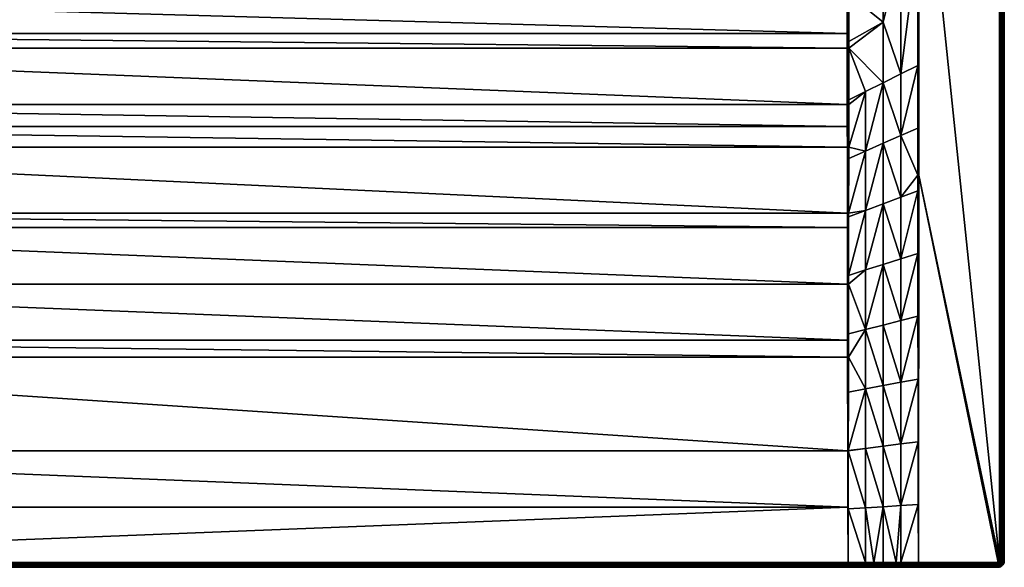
# Model space of a CAD drawing. Header units: millimetres. Extents: x 0 to 1100, y -700 to 0.
# Tile 3 of 36: x 470 to 1100, y -700 to -350. Entities that reach past the tile are written whole.
import ezdxf

# ---------------------------------------------------------------- set-up
doc = ezdxf.new("R2010")
doc.units = ezdxf.units.MM
doc.layers.get('0').update_dxf_attribs({"true_color": 0xb1941a})

msp = doc.modelspace()

# ---------------------------------------------------------------- meshes
at = {"color": 7, "true_color": 0xf0f0f0}
mesh = msp.add_polyface(dxfattribs=at)
corners = [(1022.5, -86.37, 18.78), (1017.69, -90.29, 17.18), (1022.5, -235.51, 18.78), (1016.78, -91.03, 16.87), (1005.22, -101.34, 13.02), (1000.46, -106.06, 11.43), (1005.84, -100.77, 13.23), (1000.46, -106.06, 11.43), (1000.46, -237.36, 11.43), (1011.68, -95.44, 15.17), (1044.54, -67.97, 26.13), (1042.09, -70.1, 25.31), (1044.54, -199.27, 26.13), (1037.92, -73.72, 23.92), (1036.08, -75.24, 23.31), (1027.66, -82.16, 20.5), (1023.83, -85.29, 19.22), (1100, -4.2, 23.28), (1100, -696.2, -3.72), (1100, -4.2, -3.72), (1045.49, -199.27, 26.28), (1097, -4.2, 26.28), (1045.49, -67.97, 26.28), (999.89, -103.49, 11.38), (999.95, -103.63, 11.38), (1000.29, -104.82, 11.41), (1000.46, -106.06, 11.43), (1004.31, -99.11, 12.85), (999.74, -103.12, 11.37), (999.24, -102.27, 11.36), (998.72, -101.64, 11.36), (999.99, -237.36, 11.32), (999.99, -106.06, 11.32), (999.99, -106.06, 11.32), (999.99, -106.06, 11.32), (999.87, -104.88, 11.31), (1045.01, -67.97, 26.24), (1045.01, -199.27, 26.24), (1044.55, -219.02, 26.13), (1097.67, -696.2, 26.21), (1097.67, -4.2, 26.21), (1098.3, -696.2, 25.98), (1098.3, -4.2, 25.98), (1098.87, -696.2, 25.63), (1098.87, -4.2, 25.63), (1099.35, -696.2, 25.15), (1099.35, -4.2, 25.15), (1099.7, -696.2, 24.58), (1099.7, -4.2, 24.58), (1099.92, -696.2, 23.95), (1099.92, -4.2, 23.95), (1100, -696.2, 23.28)]
mesh.append_faces([[corners[k] for k in face] for face in [(0, 1, 2, 0), (2, 1, 3, 2), (4, 5, 6, 4), (6, 5, 7, 6), (7, 8, 6, 7), (6, 8, 2, 6), (6, 2, 9, 6), (9, 2, 3, 9), (10, 11, 12, 10), (12, 11, 13, 12), (13, 14, 12, 13), (12, 14, 15, 12), (12, 15, 16, 12), (16, 0, 12, 16), (12, 0, 2, 12), (17, 18, 19, 17), (20, 21, 22, 20), (23, 24, 4, 23), (24, 25, 4, 24), (4, 25, 26, 4), (4, 26, 5, 4), (23, 27, 28, 23), (28, 27, 29, 28), (23, 4, 27, 23), (27, 30, 29, 27), (31, 8, 7, 31), (31, 7, 32, 31), (32, 7, 5, 32), (32, 5, 33, 32), (33, 5, 26, 33), (33, 26, 34, 33), (34, 26, 25, 34), (34, 25, 35, 34), (36, 10, 37, 36), (37, 10, 12, 37), (37, 12, 38, 37), (37, 20, 22, 37), (37, 22, 36, 37), (21, 39, 40, 21), (40, 41, 42, 40), (42, 43, 44, 42), (44, 45, 46, 44), (46, 47, 48, 46), (48, 49, 50, 48), (50, 51, 17, 50)]], dxfattribs={"vtx3": -1, "color": 7})
mesh = msp.add_polyface(dxfattribs=at)
corners = [(1044.62, -419.49, 26.18), (1033.75, -424.25, 23.13), (1044.63, -449.64, 26.19), (1033.75, -463.68, 23.46), (1044.65, -459.58, 26.19), (1033.75, -503.1, 23.85), (1044.7, -499.66, 26.2), (1033.75, -542.52, 24.28), (1044.76, -539.76, 26.22), (1011.25, -472.15, 17.82), (1000.33, -513.59, 16.64), (1011.25, -510.17, 18.98), (1000.32, -519.24, 16.87), (1011.25, -548.18, 20.28), (1011.25, -434.12, 16.83), (1000.38, -473.94, 15.01), (1000.38, -476.24, 15.11), (1000.44, -401.5, 12.75), (1000.44, -404.41, 12.81), (1011.25, -396.09, 16.03), (1000.42, -431.58, 13.57), (1000.41, -438.87, 13.82), (1022.5, -506.63, 21.41), (1022.5, -467.91, 20.64), (1022.5, -429.19, 19.98), (1022.5, -390.46, 19.44), (1100, -696.2, 23.28), (1100, -696.2, -3.72), (1100, -4.2, 23.28), (1045.38, -449.64, 26.28), (1097, -696.2, 26.28), (1045.49, -199.27, 26.28), (1000, -519.24, 16.81), (1000, -473.94, 14.94), (1000, -431.59, 13.47), (999.99, -404.42, 12.71), (1045, -449.64, 26.26), (1044.82, -579.85, 26.24)]
mesh.append_faces([[corners[k] for k in face] for face in [(0, 1, 2, 0), (2, 1, 3, 2), (2, 3, 4, 2), (4, 3, 5, 4), (4, 5, 6, 4), (6, 5, 7, 6), (6, 7, 8, 6), (9, 10, 11, 9), (11, 10, 12, 11), (11, 12, 13, 11), (14, 15, 9, 14), (9, 15, 16, 9), (9, 16, 10, 9), (17, 18, 19, 17), (19, 18, 20, 19), (19, 20, 14, 19), (14, 20, 21, 14), (14, 21, 15, 14), (13, 22, 11, 13), (11, 22, 23, 11), (11, 23, 9, 11), (9, 23, 24, 9), (9, 24, 14, 9), (14, 24, 25, 14), (14, 25, 19, 14), (1, 25, 24, 1), (1, 24, 3, 1), (3, 24, 23, 3), (3, 23, 5, 3), (5, 23, 22, 5), (5, 22, 7, 5), (26, 27, 28, 26), (29, 30, 31, 29), (12, 10, 32, 12), (32, 10, 16, 32), (16, 15, 33, 16), (33, 15, 21, 33), (21, 20, 34, 21), (34, 20, 18, 34), (35, 18, 17, 35), (36, 4, 6, 36), (6, 8, 36, 6), (36, 8, 37, 36), (36, 0, 2, 36), (36, 2, 4, 36)]], dxfattribs={"vtx3": -1, "color": 7})
mesh = msp.add_polyface(dxfattribs=at)
corners = [(1000.46, -237.36, 11.43), (1000.46, -251.99, 11.43), (1022.5, -235.51, 18.78), (1044.54, -199.27, 26.13), (1044.55, -219.02, 26.13), (1033.75, -305.96, 22.56), (1044.57, -299.2, 26.15), (1033.75, -384.82, 22.86), (1044.6, -379.39, 26.17), (1033.75, -424.25, 23.13), (1044.62, -419.49, 26.18), (1022.5, -390.46, 19.44), (1022.5, -351.72, 19.05), (1000.46, -368.46, 12.05), (1000.46, -300.2, 11.43), (1000.46, -326.75, 11.56), (1022.5, -312.99, 18.83), (1000.46, -333.78, 11.59), (1000.46, -364.13, 11.99), (1011.25, -396.09, 16.03), (1000.44, -401.5, 12.75), (1045.49, -199.27, 26.28), (1097, -696.2, 26.28), (1097, -4.2, 26.28), (999.99, -368.47, 11.94), (999.99, -300.2, 11.32), (999.99, -333.78, 11.47), (999.99, -237.36, 11.32), (1045.01, -199.27, 26.24), (1045, -449.64, 26.26), (1045.38, -449.64, 26.28), (1097.67, -696.2, 26.21), (1097.67, -4.2, 26.21), (1098.3, -696.2, 25.98), (1098.3, -4.2, 25.98), (1098.87, -696.2, 25.63), (1098.87, -4.2, 25.63), (1099.35, -696.2, 25.15), (1099.35, -4.2, 25.15), (1099.7, -696.2, 24.58), (1099.7, -4.2, 24.58), (1099.92, -696.2, 23.95), (1099.92, -4.2, 23.95), (1100, -696.2, 23.28)]
mesh.append_faces([[corners[k] for k in face] for face in [(0, 1, 2, 0), (3, 2, 4, 3), (4, 2, 5, 4), (4, 5, 6, 4), (6, 5, 7, 6), (6, 7, 8, 6), (8, 7, 9, 8), (8, 9, 10, 8), (11, 12, 13, 11), (14, 15, 16, 14), (16, 15, 17, 16), (16, 17, 12, 16), (12, 17, 18, 12), (12, 18, 13, 12), (19, 11, 13, 19), (19, 13, 20, 19), (1, 14, 2, 1), (2, 14, 16, 2), (2, 16, 5, 2), (5, 16, 12, 5), (5, 12, 7, 5), (7, 12, 11, 7), (7, 11, 9, 7), (21, 22, 23, 21), (20, 13, 24, 20), (24, 13, 18, 24), (14, 25, 15, 14), (15, 25, 26, 15), (15, 26, 17, 15), (17, 26, 18, 17), (14, 1, 25, 14), (25, 1, 27, 25), (1, 0, 27, 1), (28, 10, 29, 28), (4, 6, 28, 4), (28, 6, 8, 28), (28, 8, 10, 28), (29, 30, 21, 29), (29, 21, 28, 29), (23, 22, 31, 23), (32, 31, 33, 32), (34, 33, 35, 34), (36, 35, 37, 36), (38, 37, 39, 38), (40, 39, 41, 40), (42, 41, 43, 42)]], dxfattribs={"vtx3": -1, "color": 7})
mesh = msp.add_polyface(dxfattribs=at)
corners = [(543.03, -270.99, 11.28), (536.12, -269.97, 11.28), (100.49, -300.2, 11.28), (529.35, -268.27, 11.28), (522.78, -265.92, 11.28), (516.47, -262.93, 11.28), (510.48, -259.34, 11.28), (504.87, -255.19, 11.28), (499.7, -250.5, 11.28), (495.01, -245.32, 11.28), (490.85, -239.72, 11.28), (556.97, -270.99, 11.28), (550, -271.33, 11.28), (999.51, -333.78, 11.43), (100.49, -333.78, 11.43), (100.15, -625.7, 22.14), (100.08, -661.85, 24.15), (999.92, -661.85, 24.15), (100.01, -697.03, 26.1), (100.01, -700.2, 23.11), (4, -700.2, -3.72), (999.99, -700.2, 23.11), (536.27, -269.25, 11.21), (550, -270.6, 11.21), (543.1, -270.26, 11.21), (550, -269.89, 11.01), (543.17, -269.55, 11.01), (543.23, -268.9, 10.68), (540.4, -268.48, 10.68), (536.4, -268.55, 11.01), (550, -269.23, 10.68), (100.01, -300.2, 11.32), (100.49, -237.36, 11.28), (100.33, -519.24, 16.8), (100, -519.24, 16.81), (100.27, -554.92, 18.49), (100.38, -483.09, 15.29), (100.39, -473.94, 14.91), (100, -473.94, 14.94), (100, -431.59, 13.47), (100.44, -431.59, 13.44), (100.45, -418.45, 13.07), (100.01, -333.78, 11.47), (100.48, -359.02, 11.77), (100.01, -368.47, 11.94), (100.48, -368.47, 11.9), (100.01, -404.42, 12.71), (100.46, -404.42, 12.67), (999.99, -697.03, 26.1), (100.01, -697.72, 26.06), (999.99, -697.72, 26.06), (100.01, -698.39, 25.86), (999.99, -698.39, 25.86), (100.01, -698.99, 25.51), (999.99, -698.99, 25.51), (100.01, -699.5, 25.03), (999.99, -699.5, 25.03), (100.01, -699.88, 24.45), (999.99, -699.88, 24.45), (100.01, -700.11, 23.8)]
mesh.append_faces([[corners[k] for k in face] for face in [(0, 1, 2, 0), (2, 1, 3, 2), (2, 3, 4, 2), (4, 5, 2, 4), (2, 5, 6, 2), (2, 6, 7, 2), (2, 8, 9, 2), (2, 9, 10, 2), (2, 11, 12, 2), (2, 12, 0, 2), (13, 2, 14, 13), (15, 16, 17, 15), (17, 16, 18, 17), (19, 20, 21, 19), (1, 22, 3, 1), (12, 23, 0, 12), (0, 23, 24, 0), (0, 24, 1, 0), (23, 25, 24, 23), (24, 25, 26, 24), (26, 27, 28, 26), (1, 24, 22, 1), (22, 24, 26, 22), (22, 26, 29, 22), (29, 26, 28, 29), (27, 26, 30, 27), (30, 26, 25, 30), (31, 2, 32, 31), (33, 34, 35, 33), (36, 34, 33, 36), (36, 37, 38, 36), (39, 40, 41, 39), (14, 42, 43, 14), (43, 42, 44, 43), (43, 44, 45, 43), (45, 44, 46, 45), (45, 46, 47, 45), (47, 46, 41, 47), (2, 42, 14, 2), (48, 18, 49, 48), (50, 49, 51, 50), (52, 51, 53, 52), (54, 53, 55, 54), (56, 55, 57, 56), (58, 57, 59, 58)]], dxfattribs={"vtx3": -1, "color": 7})
mesh = msp.add_polyface(dxfattribs=at)
corners = [(999.51, -300.2, 11.28), (600.3, -250.5, 11.28), (595.13, -255.19, 11.28), (589.52, -259.34, 11.28), (583.53, -262.93, 11.28), (577.22, -265.92, 11.28), (570.65, -268.27, 11.28), (563.88, -269.97, 11.28), (556.97, -270.99, 11.28), (100.49, -300.2, 11.28), (999.51, -333.78, 11.43), (100.49, -333.78, 11.43), (999.52, -359.02, 11.77), (100.48, -359.02, 11.77), (999.52, -368.47, 11.9), (100.48, -368.47, 11.9), (999.54, -404.42, 12.67), (100.46, -404.42, 12.67), (999.55, -418.45, 13.07), (100.45, -418.45, 13.07), (999.56, -431.59, 13.44), (100.44, -431.59, 13.44), (999.61, -473.94, 14.91), (100.39, -473.94, 14.91), (999.62, -483.09, 15.29), (100.38, -483.09, 15.29), (999.67, -519.24, 16.8), (100.33, -519.24, 16.8), (999.73, -554.92, 18.49), (100.27, -554.92, 18.49), (999.74, -565.85, 19.01), (100.26, -565.85, 19.01), (999.85, -625.7, 22.14), (100.15, -625.7, 22.14), (999.92, -661.85, 24.15), (100.01, -697.03, 26.1), (999.99, -697.03, 26.1), (999.99, -700.2, 23.11), (4, -700.2, -3.72), (1096, -700.2, -3.72), (999.99, -368.47, 11.94), (999.99, -333.78, 11.47), (999.99, -300.2, 11.32), (100.01, -697.72, 26.06), (999.99, -697.72, 26.06), (100.01, -698.39, 25.86), (999.99, -698.39, 25.86), (100.01, -698.99, 25.51), (999.99, -698.99, 25.51), (100.01, -699.5, 25.03), (999.99, -699.5, 25.03), (100.01, -699.88, 24.45), (999.99, -699.88, 24.45), (100.01, -700.11, 23.8), (999.99, -700.11, 23.8), (100.01, -700.2, 23.11)]
mesh.append_faces([[corners[k] for k in face] for face in [(0, 1, 2, 0), (0, 2, 3, 0), (0, 4, 5, 0), (0, 5, 6, 0), (6, 7, 0, 6), (0, 7, 8, 0), (0, 8, 9, 0), (0, 9, 10, 0), (10, 11, 12, 10), (12, 11, 13, 12), (12, 13, 14, 12), (14, 13, 15, 14), (14, 15, 16, 14), (16, 15, 17, 16), (16, 17, 18, 16), (18, 17, 19, 18), (18, 19, 20, 18), (20, 19, 21, 20), (20, 21, 22, 20), (22, 21, 23, 22), (22, 23, 24, 22), (24, 23, 25, 24), (24, 25, 26, 24), (26, 25, 27, 26), (26, 27, 28, 26), (28, 27, 29, 28), (28, 29, 30, 28), (30, 29, 31, 30), (30, 31, 32, 30), (32, 31, 33, 32), (32, 33, 34, 32), (34, 35, 36, 34), (37, 38, 39, 37), (16, 40, 14, 16), (14, 40, 12, 14), (12, 41, 10, 12), (10, 42, 0, 10), (36, 43, 44, 36), (44, 45, 46, 44), (46, 47, 48, 46), (48, 49, 50, 48), (50, 51, 52, 50), (52, 53, 54, 52), (54, 53, 55, 54), (54, 55, 37, 54)]], dxfattribs={"vtx3": -1, "color": 7})
mesh = msp.add_polyface(dxfattribs=at)
corners = [(1000.15, -625.69, 22.15), (1000, -625.69, 22.14), (1000.07, -662.9, 24.21), (1000, -697.03, 26.1), (1000.01, -697.03, 26.1), (1000.21, -588.27, 20.21), (1000, -565.85, 19.02), (1000.15, -625.59, 22.15), (999.99, -697.03, 26.1), (999.92, -661.85, 24.15), (999.85, -625.7, 22.14), (999.74, -565.85, 19.01), (999.73, -554.92, 18.49), (999.67, -519.24, 16.8), (1000, -519.24, 16.81), (1000.28, -550.94, 18.35), (1000.38, -476.24, 15.11), (1000, -473.94, 14.94), (1000.41, -438.87, 13.82), (1000, -431.59, 13.47), (999.62, -483.09, 15.29), (999.61, -473.94, 14.91), (999.56, -431.59, 13.44), (1000.44, -404.41, 12.81), (999.99, -404.42, 12.71), (1000.44, -401.5, 12.75), (999.99, -368.47, 11.94), (999.55, -418.45, 13.07), (999.54, -404.42, 12.67), (1000.46, -364.13, 11.99), (999.99, -333.78, 11.47), (999.52, -359.02, 11.77), (999.51, -333.78, 11.43), (999.99, -300.2, 11.32), (999.99, -697.72, 26.06), (999.99, -700.2, 23.11), (1000.02, -700.2, 23.11), (999.99, -700.11, 23.8), (1000.02, -700.11, 23.8), (999.99, -699.88, 24.45), (1000.01, -699.88, 24.45), (999.99, -699.5, 25.03), (1000.01, -699.5, 25.03), (999.99, -698.99, 25.51), (1000.01, -698.99, 25.51), (999.99, -698.39, 25.86), (1000.01, -698.39, 25.86), (1000.01, -697.72, 26.06)]
mesh.append_faces([[corners[k] for k in face] for face in [(0, 1, 2, 0), (2, 1, 3, 2), (2, 3, 4, 2), (5, 6, 1, 5), (7, 1, 0, 7), (8, 3, 9, 8), (9, 3, 1, 9), (9, 1, 10, 9), (10, 1, 6, 10), (10, 6, 11, 10), (11, 6, 12, 11), (13, 12, 14, 13), (14, 12, 6, 14), (14, 6, 15, 14), (14, 16, 17, 14), (17, 18, 19, 17), (13, 14, 20, 13), (20, 14, 17, 20), (20, 17, 21, 20), (21, 17, 19, 21), (21, 19, 22, 21), (19, 23, 24, 19), (24, 25, 26, 24), (22, 19, 27, 22), (27, 19, 24, 27), (27, 24, 28, 27), (28, 24, 26, 28), (26, 29, 30, 26), (31, 26, 30, 31), (32, 30, 33, 32), (3, 8, 34, 3), (35, 36, 37, 35), (37, 36, 38, 37), (37, 38, 39, 37), (39, 38, 40, 39), (39, 40, 41, 39), (41, 40, 42, 41), (41, 42, 43, 41), (43, 42, 44, 43), (43, 44, 45, 43), (45, 44, 46, 45), (45, 46, 34, 45), (34, 46, 47, 34), (34, 47, 3, 34), (3, 47, 4, 3)]], dxfattribs={"vtx3": -1, "color": 7})
mesh = msp.add_polyface(dxfattribs=at)
corners = [(1044.76, -539.76, 26.22), (1033.75, -542.52, 24.28), (1033.75, -581.94, 24.75), (1044.82, -579.85, 26.24), (1033.75, -621.36, 25.24), (1044.88, -619.96, 26.25), (1033.75, -660.78, 25.76), (1044.94, -660.07, 26.27), (1033.75, -697.16, 26.24), (1000.07, -662.9, 24.21), (1011.25, -662.2, 24.71), (1000.15, -625.69, 22.15), (1011.25, -624.19, 23.17), (1000.15, -625.59, 22.15), (1011.25, -586.19, 21.68), (1011.25, -548.18, 20.28), (1000.25, -565.85, 19.05), (1000.21, -588.27, 20.21), (1000.32, -519.24, 16.87), (1000.28, -550.94, 18.35), (1022.5, -661.49, 25.23), (1022.5, -622.78, 24.21), (1022.5, -584.07, 23.22), (1022.5, -545.35, 22.28), (1022.5, -506.63, 21.41), (1030.71, -697.14, 26.23), (1045.01, -697.2, 26.28), (1096, -697.2, 26.28), (1045.38, -449.64, 26.28), (1096.22, -697.17, 26.28), (1096.9, -696.63, 26.28), (1097, -696.2, 26.28), (1096.62, -696.98, 26.28), (1000, -519.24, 16.81), (1000, -565.85, 19.02), (1000, -625.69, 22.14), (1045, -697.2, 26.28), (1045, -449.64, 26.26)]
mesh.append_faces([[corners[k] for k in face] for face in [(0, 1, 2, 0), (0, 2, 3, 0), (3, 2, 4, 3), (3, 4, 5, 3), (5, 4, 6, 5), (5, 6, 7, 5), (7, 6, 8, 7), (9, 10, 11, 9), (11, 10, 12, 11), (11, 12, 13, 11), (13, 12, 14, 13), (15, 16, 14, 15), (14, 16, 17, 14), (14, 17, 13, 14), (15, 18, 19, 15), (15, 19, 16, 15), (10, 20, 12, 10), (12, 20, 21, 12), (12, 21, 14, 12), (14, 21, 22, 14), (14, 22, 15, 14), (22, 23, 15, 22), (15, 23, 24, 15), (1, 24, 23, 1), (1, 23, 2, 1), (2, 23, 22, 2), (2, 22, 4, 2), (4, 22, 21, 4), (4, 21, 6, 4), (6, 21, 20, 6), (6, 20, 25, 6), (26, 27, 28, 26), (28, 27, 29, 28), (30, 31, 28, 30), (30, 28, 32, 30), (32, 28, 29, 32), (19, 18, 33, 19), (16, 34, 17, 16), (17, 35, 13, 17), (19, 34, 16, 19), (36, 26, 28, 36), (37, 3, 36, 37), (3, 5, 36, 3), (36, 5, 7, 36), (36, 28, 37, 36)]], dxfattribs={"vtx3": -1, "color": 7})
mesh = msp.add_polyface(dxfattribs=at)
corners = [(1016.42, -697.09, 26.17), (1022.5, -697.11, 26.2), (1022.5, -661.49, 25.23), (1030.71, -697.14, 26.23), (1033.75, -697.16, 26.24), (1033.75, -660.78, 25.76), (1044.94, -660.07, 26.27), (1044.99, -697.2, 26.28), (1000.01, -697.03, 26.1), (1011.25, -697.07, 26.15), (1000.07, -662.9, 24.21), (1011.25, -662.2, 24.71), (1096.62, -696.98, 26.28), (1096.78, -696.82, 26.28), (1096.9, -696.63, 26.28), (1096.97, -696.42, 26.28), (1097, -696.2, 26.28), (1096.22, -697.17, 26.28), (1096.43, -697.1, 26.28), (1099.9, -697.09, 23.28), (1099.9, -697.09, -3.72), (1100, -696.2, -3.72), (1100, -696.2, 23.28), (1045, -697.2, 26.28), (1000.01, -697.72, 26.06), (1016.42, -697.78, 26.12), (1096.72, -697.7, 26.21), (1097.04, -697.5, 26.21), (1097.3, -697.23, 26.21), (1097.5, -696.92, 26.21), (1097.63, -696.57, 26.21), (1097.67, -696.2, 26.21), (1097.8, -697.63, 25.98), (1098.07, -697.19, 25.98), (1098.24, -696.71, 25.98), (1098.3, -696.2, 25.98), (1098.59, -697.44, 25.63), (1098.8, -696.83, 25.63), (1098.87, -696.2, 25.63), (1099.01, -697.65, 25.15), (1099.26, -696.94, 25.15), (1099.35, -696.2, 25.15), (1099.34, -697.8, 24.58), (1099.61, -697.02, 24.58), (1099.7, -696.2, 24.58), (1099.54, -697.9, 23.95), (1099.83, -697.07, 23.95), (1099.92, -696.2, 23.95)]
mesh.append_faces([[corners[k] for k in face] for face in [(0, 1, 2, 0), (3, 4, 5, 3), (6, 4, 7, 6), (8, 9, 10, 8), (10, 9, 11, 10), (9, 0, 11, 9), (11, 0, 2, 11), (3, 2, 1, 3), (12, 13, 14, 12), (15, 16, 14, 15), (12, 17, 18, 12), (19, 20, 21, 19), (19, 21, 22, 19), (23, 6, 7, 23), (9, 8, 24, 9), (9, 25, 0, 9), (18, 26, 12, 18), (12, 27, 13, 12), (13, 27, 28, 13), (13, 28, 14, 13), (14, 28, 29, 14), (14, 29, 15, 14), (15, 29, 30, 15), (15, 30, 16, 15), (16, 30, 31, 16), (29, 32, 33, 29), (29, 33, 30, 29), (30, 33, 34, 30), (30, 34, 31, 30), (31, 34, 35, 31), (33, 36, 34, 33), (34, 36, 37, 34), (34, 37, 35, 34), (35, 37, 38, 35), (37, 39, 40, 37), (37, 40, 38, 37), (38, 40, 41, 38), (40, 42, 43, 40), (40, 43, 41, 40), (41, 43, 44, 41), (43, 45, 46, 43), (43, 46, 44, 43), (44, 46, 47, 44), (46, 19, 47, 46), (47, 19, 22, 47)]], dxfattribs={"vtx3": -1, "color": 7})
mesh = msp.add_polyface(dxfattribs=at)
corners = [(999.99, -700.2, 23.11), (1096, -700.2, -3.72), (1000.02, -700.2, 23.11), (1030.72, -700.2, 23.23), (1016.43, -700.2, 23.17), (1022.5, -697.11, 26.2), (1016.42, -697.09, 26.17), (1016.42, -697.78, 26.12), (1033.75, -697.16, 26.24), (1030.71, -697.14, 26.23), (1030.71, -697.82, 26.16), (1045, -697.86, 26.21), (1030.71, -698.46, 25.95), (1030.71, -699.04, 25.59), (1045, -699.07, 25.63), (1045, -699.05, 25.63), (1045, -698.5, 25.98), (1045, -698.48, 25.99), (1030.71, -699.53, 25.12), (1030.71, -699.89, 24.54), (1045, -699.9, 24.58), (1045, -699.89, 24.59), (1045, -699.54, 25.15), (1045, -699.53, 25.16), (1045.01, -700.2, 23.28), (1030.72, -700.12, 23.9), (1045, -700.12, 23.95), (1016.43, -700.12, 23.86), (1016.43, -699.89, 24.5), (1016.42, -699.51, 25.08), (1016.42, -699.02, 25.56), (1016.42, -698.43, 25.91), (1000.02, -700.11, 23.8), (1000.01, -699.88, 24.45), (1000.01, -699.5, 25.03), (1000.01, -698.99, 25.51), (1000.01, -698.39, 25.86), (1000.01, -697.72, 26.06), (1011.25, -697.07, 26.15)]
mesh.append_faces([[corners[k] for k in face] for face in [(0, 1, 2, 0), (2, 1, 3, 2), (2, 3, 4, 2), (5, 6, 7, 5), (8, 9, 10, 8), (10, 11, 8, 10), (12, 13, 14, 12), (12, 15, 16, 12), (12, 16, 10, 12), (10, 16, 17, 10), (10, 17, 11, 10), (18, 19, 20, 18), (18, 21, 22, 18), (18, 22, 13, 18), (13, 22, 23, 13), (13, 23, 14, 13), (3, 24, 25, 3), (25, 26, 19, 25), (4, 3, 27, 4), (27, 3, 25, 27), (27, 25, 28, 27), (28, 25, 19, 28), (28, 19, 29, 28), (29, 19, 18, 29), (29, 18, 30, 29), (30, 18, 13, 30), (30, 13, 31, 30), (31, 13, 12, 31), (31, 12, 7, 31), (7, 12, 10, 7), (7, 10, 5, 7), (5, 10, 9, 5), (2, 4, 32, 2), (32, 4, 27, 32), (32, 27, 33, 32), (33, 27, 28, 33), (33, 28, 34, 33), (34, 28, 29, 34), (34, 29, 35, 34), (35, 29, 30, 35), (35, 30, 36, 35), (36, 30, 31, 36), (36, 31, 37, 36), (37, 31, 7, 37), (37, 7, 38, 37)]], dxfattribs={"vtx3": -1, "color": 7})
mesh = msp.add_polyface(dxfattribs=at)
corners = [(1096, -700.2, -3.72), (1045.01, -700.2, 23.28), (1030.72, -700.2, 23.23), (1033.75, -697.16, 26.24), (1045, -697.86, 26.21), (1045, -697.84, 26.21), (1044.99, -697.2, 26.28), (1045, -699.07, 25.63), (1045, -699.05, 25.63), (1030.71, -698.46, 25.95), (1045, -699.9, 24.58), (1045, -699.89, 24.59), (1030.71, -699.53, 25.12), (1030.72, -700.12, 23.9), (1045, -700.12, 23.95), (1030.71, -699.89, 24.54), (1045, -700.12, 23.95), (1045, -697.2, 26.28), (1045.01, -697.2, 26.28), (1045.01, -697.84, 26.21), (1045.01, -697.86, 26.2), (1045.01, -698.48, 25.99), (1045, -698.48, 25.99), (1045.01, -698.5, 25.98), (1045, -698.5, 25.98), (1045.01, -699.05, 25.64), (1045.01, -699.06, 25.62), (1045.01, -699.53, 25.16), (1045, -699.53, 25.16), (1045.01, -699.54, 25.15), (1045, -699.54, 25.15), (1045.01, -699.89, 24.59), (1045.01, -699.9, 24.58), (1045.01, -700.12, 23.95), (1045.01, -700.12, 23.95), (1096, -700.2, 23.28), (1096, -700.12, 23.95), (1096, -697.2, 26.28), (1096, -697.86, 26.21), (1096, -698.5, 25.98), (1096, -699.07, 25.63), (1096, -699.54, 25.15), (1096, -699.9, 24.58)]
mesh.append_faces([[corners[k] for k in face] for face in [(0, 1, 2, 0), (3, 4, 5, 3), (3, 5, 6, 3), (7, 8, 9, 7), (10, 11, 12, 10), (13, 1, 14, 13), (15, 14, 16, 15), (15, 16, 10, 15), (17, 6, 5, 17), (18, 17, 19, 18), (19, 17, 5, 19), (19, 5, 20, 19), (20, 5, 4, 20), (20, 4, 21, 20), (21, 4, 22, 21), (21, 22, 23, 21), (23, 22, 24, 23), (23, 24, 25, 23), (25, 24, 8, 25), (25, 8, 26, 25), (26, 8, 7, 26), (26, 7, 27, 26), (27, 7, 28, 27), (27, 28, 29, 27), (29, 28, 30, 29), (29, 30, 31, 29), (31, 30, 11, 31), (31, 11, 32, 31), (32, 11, 10, 32), (32, 10, 33, 32), (33, 10, 16, 33), (33, 16, 34, 33), (34, 16, 14, 34), (34, 14, 1, 34), (1, 35, 36, 1), (18, 19, 37, 18), (19, 20, 38, 19), (38, 20, 21, 38), (21, 23, 39, 21), (39, 23, 25, 39), (25, 26, 40, 25), (40, 26, 27, 40), (27, 29, 41, 27), (41, 29, 31, 41), (31, 32, 42, 31)]], dxfattribs={"vtx3": -1, "color": 7})
mesh = msp.add_polyface(dxfattribs=at)
corners = [(1096, -700.2, 23.28), (1045.01, -700.2, 23.28), (1096, -700.2, -3.72), (1096.89, -700.09, -3.72), (1096.89, -700.09, 23.28), (1097.74, -699.8, -3.72), (1097.74, -699.8, 23.28), (1096, -697.2, 26.28), (1045.01, -697.84, 26.21), (1096, -697.86, 26.21), (1045.01, -698.48, 25.99), (1096, -698.5, 25.98), (1045.01, -699.05, 25.64), (1096, -699.07, 25.63), (1045.01, -699.53, 25.16), (1096, -699.54, 25.15), (1045.01, -699.89, 24.59), (1096, -699.9, 24.58), (1045.01, -699.9, 24.58), (1045.01, -700.12, 23.95), (1096, -700.12, 23.95), (1045.01, -700.12, 23.95), (1096.22, -697.17, 26.28), (1096.37, -697.82, 26.21), (1096.43, -697.1, 26.28), (1096.72, -697.7, 26.21), (1096.62, -696.98, 26.28), (1097.04, -697.5, 26.21), (1096.51, -698.44, 25.98), (1097, -698.27, 25.98), (1097.44, -697.99, 25.98), (1097.3, -697.23, 26.21), (1096.64, -698.99, 25.63), (1097.25, -698.78, 25.63), (1096.74, -699.46, 25.15), (1097.45, -699.21, 25.15), (1096.82, -699.81, 24.58), (1097.61, -699.53, 24.58), (1096.87, -700.02, 23.95), (1097.7, -699.73, 23.95)]
mesh.append_faces([[corners[k] for k in face] for face in [(0, 1, 2, 0), (0, 2, 3, 0), (0, 3, 4, 0), (4, 3, 5, 4), (4, 5, 6, 4), (7, 8, 9, 7), (9, 10, 11, 9), (11, 12, 13, 11), (13, 14, 15, 13), (15, 16, 17, 15), (17, 18, 19, 17), (17, 19, 20, 17), (20, 19, 21, 20), (20, 21, 1, 20), (7, 9, 22, 7), (22, 9, 23, 22), (22, 23, 24, 22), (24, 23, 25, 24), (26, 25, 27, 26), (9, 11, 23, 9), (23, 11, 28, 23), (23, 28, 25, 23), (25, 28, 29, 25), (25, 29, 27, 25), (27, 29, 30, 27), (27, 30, 31, 27), (11, 13, 28, 11), (28, 13, 32, 28), (28, 32, 29, 28), (29, 32, 33, 29), (29, 33, 30, 29), (13, 15, 32, 13), (32, 15, 34, 32), (32, 34, 33, 32), (33, 34, 35, 33), (15, 17, 34, 15), (34, 17, 36, 34), (34, 36, 35, 34), (35, 36, 37, 35), (17, 20, 36, 17), (36, 20, 38, 36), (36, 38, 37, 36), (20, 0, 38, 20), (38, 0, 4, 38), (38, 4, 39, 38)]], dxfattribs={"vtx3": -1, "color": 7})
mesh = msp.add_polyface(dxfattribs=at)
corners = [(1097.74, -699.8, 23.28), (1097.74, -699.8, -3.72), (1098.49, -699.32, -3.72), (1098.49, -699.32, 23.28), (1099.13, -698.69, -3.72), (1099.13, -698.69, 23.28), (1099.6, -697.93, -3.72), (1099.6, -697.93, 23.28), (1099.9, -697.09, -3.72), (1099.9, -697.09, 23.28), (1097.3, -697.23, 26.21), (1097.44, -697.99, 25.98), (1097.8, -697.63, 25.98), (1097.5, -696.92, 26.21), (1097.25, -698.78, 25.63), (1097.79, -698.44, 25.63), (1098.24, -697.98, 25.63), (1098.07, -697.19, 25.98), (1098.59, -697.44, 25.63), (1097.45, -699.21, 25.15), (1098.09, -698.81, 25.15), (1098.62, -698.28, 25.15), (1099.01, -697.65, 25.15), (1098.8, -696.83, 25.63), (1097.61, -699.53, 24.58), (1098.31, -699.09, 24.58), (1098.9, -698.5, 24.58), (1099.34, -697.8, 24.58), (1099.26, -696.94, 25.15), (1096.87, -700.02, 23.95), (1097.7, -699.73, 23.95), (1098.45, -699.26, 23.95), (1099.07, -698.64, 23.95), (1099.54, -697.9, 23.95), (1099.61, -697.02, 24.58), (1096.89, -700.09, 23.28), (1099.83, -697.07, 23.95)]
mesh.append_faces([[corners[k] for k in face] for face in [(0, 1, 2, 0), (0, 2, 3, 0), (3, 2, 4, 3), (3, 4, 5, 3), (5, 4, 6, 5), (5, 6, 7, 5), (7, 6, 8, 7), (7, 8, 9, 7), (10, 11, 12, 10), (10, 12, 13, 10), (11, 14, 15, 11), (11, 15, 12, 11), (12, 15, 16, 12), (12, 16, 17, 12), (17, 16, 18, 17), (14, 19, 15, 14), (15, 19, 20, 15), (15, 20, 16, 15), (16, 20, 21, 16), (16, 21, 18, 16), (18, 21, 22, 18), (18, 22, 23, 18), (19, 24, 20, 19), (20, 24, 25, 20), (20, 25, 21, 20), (21, 25, 26, 21), (21, 26, 22, 21), (22, 26, 27, 22), (22, 27, 28, 22), (24, 29, 30, 24), (24, 30, 25, 24), (25, 30, 31, 25), (25, 31, 26, 25), (26, 31, 32, 26), (26, 32, 27, 26), (27, 32, 33, 27), (27, 33, 34, 27), (30, 35, 0, 30), (30, 0, 31, 30), (31, 0, 3, 31), (31, 3, 32, 31), (32, 3, 5, 32), (32, 5, 33, 32), (33, 5, 7, 33), (33, 7, 36, 33), (36, 7, 9, 36)]], dxfattribs={"vtx3": -1, "color": 7})

doc.saveas('drawing.dxf')
